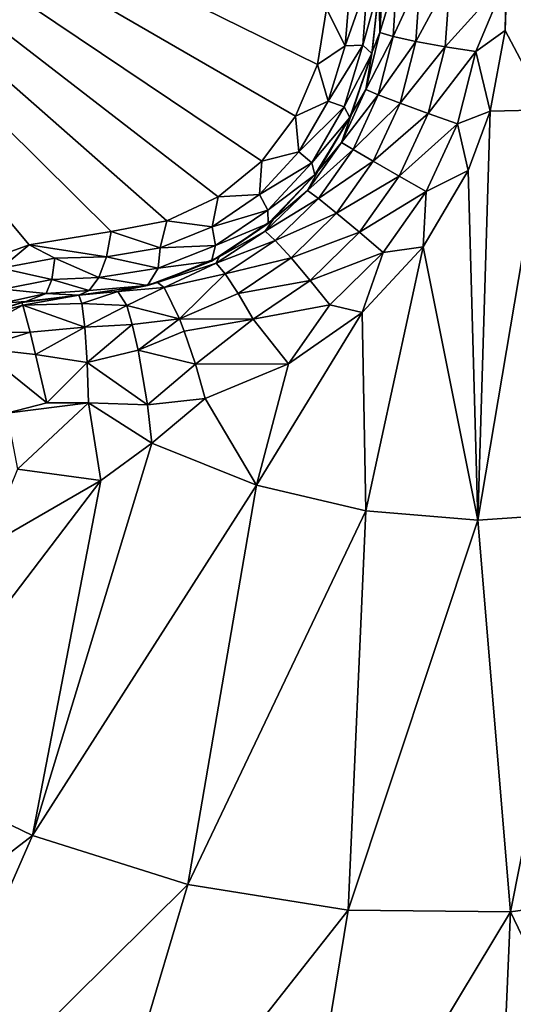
# Model space of a CAD drawing. Header units: metres. Extents: x -205 to 205, y -104 to 104.
# Tile 31 of 256: x -165.87 to -164.61, y -52.27 to -49.77. Entities that reach past the tile are written whole.
import ezdxf

# ---------------------------------------------------------------- set-up
doc = ezdxf.new("R2010")
doc.units = ezdxf.units.M
doc.layers.add('solid_01_2-CONSUMER_EHM_BOX_SW0001', color=7, linetype='CONTINUOUS')

msp = doc.modelspace()

# ---------------------------------------------------------------- linework, layer by layer
at = {"layer": 'solid_01_2-CONSUMER_EHM_BOX_SW0001'}
for points in [[(-200.010849, -74.958488), (-200.010773, 75.041512), (-0.010778, 75.04142)], [(-0.010849, -74.95858), (-200.010849, -74.958488), (-0.010778, 75.04142)], [(-170.055008, -42.727257, 75), (-185.61615, -63.545567, 75), (-76.416145, -63.561199, 75)], [(-169.287933, -42.893063, 75), (-170.055008, -42.727257, 75), (-76.416145, -63.561199, 75)], [(-168.513199, -42.948013, 75), (-169.287933, -42.893063, 75), (-76.416145, -63.561199, 75)], [(-93.513199, -42.958752, 75), (-168.513199, -42.948013, 75), (-76.416145, -63.561199, 75)], [(-155.654053, -47.299088, 1.911433), (-163.043686, -53.456158, 1.960249), (-165.368027, -55.450359, 1.911131)], [(-155.574677, -47.393669, 1.771438), (-155.654053, -47.299088, 1.911433), (-165.368027, -55.450359, 1.911131)], [(-155.574677, -47.393669, 1.771438), (-165.368027, -55.450359, 1.911131), (-165.288635, -55.544983, 1.771182)], [(-155.47998, -47.506535, 1.656828), (-155.574677, -47.393669, 1.771438), (-165.288635, -55.544983, 1.771182)], [(-155.47998, -47.506535, 1.656828), (-165.288635, -55.544983, 1.771182), (-165.193893, -55.657883, 1.656628)], [(-155.47998, -47.506535, 1.656828), (-165.193893, -55.657883, 1.656628), (-165.087463, -55.784721, 1.571667)], [(-155.373337, -47.633617, 1.571667), (-155.47998, -47.506535, 1.656828), (-165.087463, -55.784721, 1.571667)], [(-152.511246, -48.928925, 1.571667), (-155.373337, -47.633617, 1.571667), (-165.087463, -55.784721, 1.571667)], [(-167.114944, -55.198215, 72), (-167.113998, -48.548214, 72), (-156.763992, -48.549698, 72)], [(-167.114944, -55.198215, 72), (-156.763992, -48.549698, 72), (-159.78186, -53.981636, 72)], [(-165.490509, -50.277454, 16.603502), (-167.003296, -48.948231, 15.440842), (-165.632874, -50.304707, 16.554106)], [(-165.841537, -50.338623, 16.486923), (-165.632874, -50.304707, 16.554106), (-167.003296, -48.948231, 15.440842)], [(-165.35994, -50.215958, 16.639137), (-167.003296, -48.948231, 15.440842), (-165.490509, -50.277454, 16.603502)], [(-165.24884, -50.12513, 16.660563), (-167.003296, -48.948231, 15.440842), (-165.35994, -50.215958, 16.639137)], [(-165.162964, -50.010681, 16.667706), (-167.003296, -48.948231, 15.440842), (-165.24884, -50.12513, 16.660563)], [(-165.106812, -49.879078, 16.660553), (-167.003296, -48.948231, 15.440842), (-165.162964, -50.010681, 16.667706)], [(-165.083725, -49.737457, 16.639118), (-167.003296, -48.948231, 15.440842), (-165.106812, -49.879078, 16.660553)], [(-166.03775, -50.409889, 16.452232), (-165.841537, -50.338623, 16.486923), (-167.003296, -48.948231, 15.440842)], [(-152.511246, -48.928925, 1.571667), (-165.087463, -55.784721, 1.571667), (-153.253174, -49.394836, 1.571667)], [(-164.601486, -48.948231, 18.393747), (-164.628677, -49.7929, 18.355415), (-164.521164, -49.994804, 18.295647)], [(-164.601486, -48.948231, 18.393747), (-164.625671, -49.662418, 18.367859), (-164.628677, -49.7929, 18.355415)], [(-153.253174, -49.394836, 1.571667), (-165.087463, -55.784721, 1.571667), (-152.778702, -49.61591, 1.571667)], [(-152.778702, -49.61591, 1.571667), (-165.087463, -55.784721, 1.571667), (-152.323883, -49.869209, 1.571667)], [(-164.947723, -49.797787, 18.184185), (-164.939468, -49.649025, 18.2019), (-164.949234, -49.679482, 18.126162)], [(-164.904465, -49.655052, 18.273518), (-164.939468, -49.649025, 18.2019), (-164.947723, -49.797787, 18.184185)], [(-164.978958, -49.669647, 16.731564), (-165.024551, -49.685921, 16.672249), (-165.035965, -49.831383, 16.698143)], [(-164.978958, -49.669647, 16.731564), (-165.035965, -49.831383, 16.698143), (-164.990707, -49.830498, 16.759886)], [(-164.978958, -49.669647, 16.731564), (-164.990707, -49.830498, 16.759886), (-164.949234, -49.679482, 16.853399)], [(-164.914154, -49.807968, 18.256016), (-164.904465, -49.655052, 18.273518), (-164.947723, -49.797787, 18.184185)], [(-164.844849, -49.65863, 18.333315), (-164.904465, -49.655052, 18.273518), (-164.914154, -49.807968, 18.256016)], [(-164.856003, -49.820782, 18.315992), (-164.844849, -49.65863, 18.333315), (-164.914154, -49.807968, 18.256016)], [(-164.768707, -49.658939, 18.370024), (-164.844849, -49.65863, 18.333315), (-164.856003, -49.820782, 18.315992)], [(-164.781113, -49.834263, 18.35281), (-164.768707, -49.658939, 18.370024), (-164.856003, -49.820782, 18.315992)], [(-164.781113, -49.834263, 18.35281), (-164.625671, -49.662418, 18.367859), (-164.768707, -49.658939, 18.370024)], [(-164.781113, -49.834263, 18.35281), (-164.702652, -49.846226, 18.362474), (-164.625671, -49.662418, 18.367859)], [(-164.702652, -49.846226, 18.362474), (-164.628677, -49.7929, 18.355415), (-164.625671, -49.662418, 18.367859)], [(-165.083725, -49.737457, 16.639118), (-165.035965, -49.831383, 16.698143), (-165.024551, -49.685921, 16.672249)], [(-164.990707, -49.830498, 16.759886), (-164.968246, -49.851498, 16.873802), (-164.949234, -49.679482, 16.853399)], [(-164.968246, -49.851498, 16.873802), (-164.967239, -49.846924, 18.108313), (-164.949234, -49.679482, 18.126162)], [(-164.949234, -49.679482, 16.853399), (-164.968246, -49.851498, 16.873802), (-164.949234, -49.679482, 18.126162)], [(-164.947723, -49.797787, 18.184185), (-164.949234, -49.679482, 18.126162), (-164.967239, -49.846924, 18.108313)], [(-165.083725, -49.737457, 16.639118), (-165.106812, -49.879078, 16.660553), (-165.035965, -49.831383, 16.698143)], [(-164.983566, -49.942635, 18.173239), (-164.947723, -49.797787, 18.184185), (-164.967239, -49.846924, 18.108313)], [(-164.914154, -49.807968, 18.256016), (-164.947723, -49.797787, 18.184185), (-164.983566, -49.942635, 18.173239)], [(-164.702652, -49.846226, 18.362474), (-164.666382, -49.99818, 18.341488), (-164.628677, -49.7929, 18.355415)], [(-164.628677, -49.7929, 18.355415), (-164.666382, -49.99818, 18.341488), (-164.521164, -49.994804, 18.295647)], [(-164.951691, -49.956532, 18.245213), (-164.914154, -49.807968, 18.256016), (-164.983566, -49.942635, 18.173239)], [(-164.856003, -49.820782, 18.315992), (-164.914154, -49.807968, 18.256016), (-164.951691, -49.956532, 18.245213)], [(-164.896301, -49.978077, 18.305311), (-164.856003, -49.820782, 18.315992), (-164.951691, -49.956532, 18.245213)], [(-164.781113, -49.834263, 18.35281), (-164.856003, -49.820782, 18.315992), (-164.896301, -49.978077, 18.305311)], [(-165.106812, -49.879078, 16.660553), (-165.079788, -49.972824, 16.71142), (-165.035965, -49.831383, 16.698143)], [(-164.990707, -49.830498, 16.759886), (-165.035965, -49.831383, 16.698143), (-165.079788, -49.972824, 16.71142)], [(-164.990707, -49.830498, 16.759886), (-165.079788, -49.972824, 16.71142), (-165.038773, -49.98724, 16.774441)], [(-164.990707, -49.830498, 16.759886), (-165.038773, -49.98724, 16.774441), (-164.968246, -49.851498, 16.873802)], [(-165.038773, -49.98724, 16.774441), (-165.023987, -50.014366, 16.883406), (-164.968246, -49.851498, 16.873802)], [(-164.968246, -49.851498, 16.873802), (-165.023987, -50.014366, 16.883406), (-165.020096, -50.005955, 18.099459)], [(-164.983566, -49.942635, 18.173239), (-164.967239, -49.846924, 18.108313), (-165.020096, -50.005955, 18.099459)], [(-164.968246, -49.851498, 16.873802), (-165.020096, -50.005955, 18.099459), (-164.967239, -49.846924, 18.108313)], [(-164.82489, -50.004234, 18.342203), (-164.781113, -49.834263, 18.35281), (-164.896301, -49.978077, 18.305311)], [(-164.82489, -50.004234, 18.342203), (-164.702652, -49.846226, 18.362474), (-164.781113, -49.834263, 18.35281)], [(-164.82489, -50.004234, 18.342203), (-164.749985, -50.03051, 18.351889), (-164.702652, -49.846226, 18.362474)], [(-164.702652, -49.846226, 18.362474), (-164.749985, -50.03051, 18.351889), (-164.666382, -49.99818, 18.341488)], [(-152.323883, -49.869209, 1.571667), (-165.087463, -55.784721, 1.571667), (-151.887512, -50.15535, 1.571667)], [(-165.106812, -49.879078, 16.660553), (-165.162964, -50.010681, 16.667706), (-165.079788, -49.972824, 16.71142)], [(-165.045807, -50.078384, 18.169535), (-164.983566, -49.942635, 18.173239), (-165.020096, -50.005955, 18.099459)], [(-164.951691, -49.956532, 18.245213), (-164.983566, -49.942635, 18.173239), (-165.045807, -50.078384, 18.169535)], [(-165.162964, -50.010681, 16.667706), (-165.154221, -50.101727, 16.71142), (-165.079788, -49.972824, 16.71142)], [(-165.038773, -49.98724, 16.774441), (-165.079788, -49.972824, 16.71142), (-165.154221, -50.101727, 16.71142)], [(-165.015778, -50.095718, 18.241562), (-164.951691, -49.956532, 18.245213), (-165.045807, -50.078384, 18.169535)], [(-164.896301, -49.978077, 18.305311), (-164.951691, -49.956532, 18.245213), (-165.015778, -50.095718, 18.241562)], [(-164.964355, -50.125412, 18.301702), (-164.896301, -49.978077, 18.305311), (-165.015778, -50.095718, 18.241562)], [(-164.82489, -50.004234, 18.342203), (-164.896301, -49.978077, 18.305311), (-164.964355, -50.125412, 18.301702)], [(-165.038773, -49.98724, 16.774441), (-165.154221, -50.101727, 16.71142), (-165.121216, -50.130043, 16.774441)], [(-165.038773, -49.98724, 16.774441), (-165.121216, -50.130043, 16.774441), (-165.023987, -50.014366, 16.883406)], [(-164.749985, -50.03051, 18.351889), (-164.722275, -50.149261, 18.336081), (-164.666382, -49.99818, 18.341488)], [(-164.698135, -51.039928, 18.132406), (-164.666382, -49.99818, 18.341488), (-164.722275, -50.149261, 18.336081)], [(-164.698135, -51.039928, 18.132406), (-164.521164, -49.994804, 18.295647), (-164.666382, -49.99818, 18.341488)], [(-164.698135, -51.039928, 18.132406), (-164.412872, -51.02042, 18.042622), (-164.521164, -49.994804, 18.295647)], [(-165.162964, -50.010681, 16.667706), (-165.24884, -50.12513, 16.660563), (-165.154221, -50.101727, 16.71142)], [(-165.121216, -50.130043, 16.774441), (-165.113403, -50.160759, 16.882181), (-165.023987, -50.014366, 16.883406)], [(-165.023987, -50.014366, 16.883406), (-165.113403, -50.160759, 16.882181), (-165.105209, -50.149948, 18.099911)], [(-165.045807, -50.078384, 18.169535), (-165.020096, -50.005955, 18.099459), (-165.105209, -50.149948, 18.099911)], [(-165.023987, -50.014366, 16.883406), (-165.105209, -50.149948, 18.099911), (-165.020096, -50.005955, 18.099459)], [(-164.898499, -50.163433, 18.338621), (-164.82489, -50.004234, 18.342203), (-164.964355, -50.125412, 18.301702)], [(-164.898499, -50.163433, 18.338621), (-164.749985, -50.03051, 18.351889), (-164.82489, -50.004234, 18.342203)], [(-164.898499, -50.163433, 18.338621), (-164.829758, -50.203121, 18.348312), (-164.749985, -50.03051, 18.351889)], [(-164.749985, -50.03051, 18.351889), (-164.829758, -50.203121, 18.348312), (-164.722275, -50.149261, 18.336081)], [(-165.132248, -50.200161, 18.173239), (-165.045807, -50.078384, 18.169535), (-165.105209, -50.149948, 18.099911)], [(-165.015778, -50.095718, 18.241562), (-165.045807, -50.078384, 18.169535), (-165.132248, -50.200161, 18.173239)], [(-165.24884, -50.12513, 16.660563), (-165.254791, -50.2104, 16.698145), (-165.154221, -50.101727, 16.71142)], [(-165.121216, -50.130043, 16.774441), (-165.154221, -50.101727, 16.71142), (-165.254791, -50.2104, 16.698145)], [(-165.104279, -50.220821, 18.245213), (-165.015778, -50.095718, 18.241562), (-165.132248, -50.200161, 18.173239)], [(-164.964355, -50.125412, 18.301702), (-165.015778, -50.095718, 18.241562), (-165.104279, -50.220821, 18.245213)], [(-165.24884, -50.12513, 16.660563), (-165.35994, -50.215958, 16.639137), (-165.254791, -50.2104, 16.698145)], [(-165.057922, -50.258015, 18.305311), (-164.964355, -50.125412, 18.301702), (-165.104279, -50.220821, 18.245213)], [(-164.898499, -50.163433, 18.338621), (-164.964355, -50.125412, 18.301702), (-165.057922, -50.258015, 18.305311)], [(-165.121216, -50.130043, 16.774441), (-165.254791, -50.2104, 16.698145), (-165.232925, -50.250046, 16.75989)], [(-165.121216, -50.130043, 16.774441), (-165.232925, -50.250046, 16.75989), (-165.113403, -50.160759, 16.882181)], [(-165.132248, -50.200161, 18.173239), (-165.105209, -50.149948, 18.099911), (-165.219101, -50.272961, 18.109652)], [(-165.113403, -50.160759, 16.882181), (-165.219101, -50.272961, 18.109652), (-165.105209, -50.149948, 18.099911)], [(-164.698135, -51.039928, 18.132406), (-164.722275, -50.149261, 18.336081), (-164.837631, -50.343685, 18.336617)], [(-164.829758, -50.203121, 18.348312), (-164.837631, -50.343685, 18.336617), (-164.722275, -50.149261, 18.336081)], [(-165.232925, -50.250046, 16.75989), (-165.23259, -50.284458, 16.870178), (-165.113403, -50.160759, 16.882181)], [(-165.113403, -50.160759, 16.882181), (-165.23259, -50.284458, 16.870178), (-165.219101, -50.272961, 18.109652)], [(-151.887512, -50.15535, 1.571667), (-165.087463, -55.784721, 1.571667), (-151.473206, -50.472492, 1.571667)], [(-164.999557, -50.306782, 18.342203), (-164.898499, -50.163433, 18.338621), (-165.057922, -50.258015, 18.305311)], [(-164.999557, -50.306782, 18.342203), (-164.829758, -50.203121, 18.348312), (-164.898499, -50.163433, 18.338621)], [(-165.239777, -50.303623, 18.184185), (-165.132248, -50.200161, 18.173239), (-165.219101, -50.272961, 18.109652)], [(-165.104279, -50.220821, 18.245213), (-165.132248, -50.200161, 18.173239), (-165.239777, -50.303623, 18.184185)], [(-164.999557, -50.306782, 18.342203), (-164.939362, -50.358513, 18.351889), (-164.829758, -50.203121, 18.348312)], [(-164.829758, -50.203121, 18.348312), (-164.939362, -50.358513, 18.351889), (-164.837631, -50.343685, 18.336617)], [(-165.35994, -50.215958, 16.639137), (-165.490509, -50.277454, 16.603502), (-165.375061, -50.293015, 16.672251)], [(-165.35994, -50.215958, 16.639137), (-165.375061, -50.293015, 16.672251), (-165.254791, -50.2104, 16.698145)], [(-165.232925, -50.250046, 16.75989), (-165.254791, -50.2104, 16.698145), (-165.375061, -50.293015, 16.672251)], [(-165.214172, -50.327602, 18.256016), (-165.104279, -50.220821, 18.245213), (-165.239777, -50.303623, 18.184185)], [(-165.057922, -50.258015, 18.305311), (-165.104279, -50.220821, 18.245213), (-165.214172, -50.327602, 18.256016)], [(-165.232925, -50.250046, 16.75989), (-165.375061, -50.293015, 16.672251), (-165.366364, -50.340641, 16.731567)], [(-165.232925, -50.250046, 16.75989), (-165.366364, -50.340641, 16.731567), (-165.23259, -50.284458, 16.870178)], [(-165.490509, -50.277454, 16.603502), (-165.632874, -50.304707, 16.554106), (-165.507462, -50.346111, 16.634918)], [(-165.490509, -50.277454, 16.603502), (-165.507462, -50.346111, 16.634918), (-165.375061, -50.293015, 16.672251)], [(-165.239777, -50.303623, 18.184185), (-165.219101, -50.272961, 18.109652), (-165.357269, -50.36953, 18.128345)], [(-165.23259, -50.284458, 16.870178), (-165.357269, -50.36953, 18.128345), (-165.219101, -50.272961, 18.109652)], [(-165.173996, -50.371559, 18.315992), (-165.057922, -50.258015, 18.305311), (-165.214172, -50.327602, 18.256016)], [(-164.999557, -50.306782, 18.342203), (-165.057922, -50.258015, 18.305311), (-165.173996, -50.371559, 18.315992)], [(-165.366364, -50.340641, 16.731567), (-165.375061, -50.293015, 16.672251), (-165.507462, -50.346111, 16.634918)], [(-165.23259, -50.284458, 16.870178), (-165.376831, -50.379929, 16.847437), (-165.357269, -50.36953, 18.128345)], [(-165.366364, -50.340641, 16.731567), (-165.376831, -50.379929, 16.847437), (-165.23259, -50.284458, 16.870178)], [(-165.364471, -50.385155, 18.2019), (-165.239777, -50.303623, 18.184185), (-165.357269, -50.36953, 18.128345)], [(-165.214172, -50.327602, 18.256016), (-165.239777, -50.303623, 18.184185), (-165.364471, -50.385155, 18.2019)], [(-165.841537, -50.338623, 16.486923), (-165.644577, -50.369003, 16.587929), (-165.632874, -50.304707, 16.554106)], [(-165.632874, -50.304707, 16.554106), (-165.644577, -50.369003, 16.587929), (-165.507462, -50.346111, 16.634918)], [(-165.341751, -50.412457, 18.273518), (-165.214172, -50.327602, 18.256016), (-165.364471, -50.385155, 18.2019)], [(-165.173996, -50.371559, 18.315992), (-165.214172, -50.327602, 18.256016), (-165.341751, -50.412457, 18.273518)], [(-165.124878, -50.429676, 18.35281), (-164.999557, -50.306782, 18.342203), (-165.173996, -50.371559, 18.315992)], [(-165.124878, -50.429676, 18.35281), (-164.939362, -50.358513, 18.351889), (-164.999557, -50.306782, 18.342203)], [(-165.913086, -50.398327, 16.492575), (-165.841537, -50.338623, 16.486923), (-166.03775, -50.409889, 16.452232)], [(-165.913086, -50.398327, 16.492575), (-165.775955, -50.372295, 16.533466), (-165.841537, -50.338623, 16.486923)], [(-165.775955, -50.372295, 16.533466), (-165.644577, -50.369003, 16.587929), (-165.841537, -50.338623, 16.486923)], [(-165.512802, -50.398109, 16.690866), (-165.507462, -50.346111, 16.634918), (-165.644577, -50.369003, 16.587929)], [(-165.366364, -50.340641, 16.731567), (-165.507462, -50.346111, 16.634918), (-165.512802, -50.398109, 16.690866)], [(-165.366364, -50.340641, 16.731567), (-165.512802, -50.398109, 16.690866), (-165.376831, -50.379929, 16.847437)], [(-164.983124, -51.016499, 18.222107), (-164.837631, -50.343685, 18.336617), (-164.993073, -50.511169, 18.346748)], [(-164.939362, -50.358513, 18.351889), (-164.993073, -50.511169, 18.346748), (-164.837631, -50.343685, 18.336617)], [(-164.983124, -51.016499, 18.222107), (-164.698135, -51.039928, 18.132406), (-164.837631, -50.343685, 18.336617)], [(-165.783539, -50.426693, 16.586805), (-165.775955, -50.372295, 16.533466), (-165.913086, -50.398327, 16.492575)], [(-165.783539, -50.426693, 16.586805), (-165.663666, -50.421539, 16.639471), (-165.775955, -50.372295, 16.533466)], [(-165.775955, -50.372295, 16.533466), (-165.663666, -50.421539, 16.639471), (-165.644577, -50.369003, 16.587929)], [(-165.644577, -50.369003, 16.587929), (-165.663666, -50.421539, 16.639471), (-165.512802, -50.398109, 16.690866)], [(-165.364471, -50.385155, 18.2019), (-165.357269, -50.36953, 18.128345), (-165.514084, -50.434853, 18.155281)], [(-165.376831, -50.379929, 16.847437), (-165.514084, -50.434853, 18.155281), (-165.357269, -50.36953, 18.128345)], [(-165.308838, -50.462303, 18.333315), (-165.173996, -50.371559, 18.315992), (-165.341751, -50.412457, 18.273518)], [(-165.124878, -50.429676, 18.35281), (-165.173996, -50.371559, 18.315992), (-165.308838, -50.462303, 18.333315)], [(-165.124878, -50.429676, 18.35281), (-165.075287, -50.491653, 18.362474), (-164.939362, -50.358513, 18.351889)], [(-164.939362, -50.358513, 18.351889), (-165.075287, -50.491653, 18.362474), (-164.993073, -50.511169, 18.346748)], [(-165.783539, -50.426693, 16.586805), (-165.913086, -50.398327, 16.492575), (-165.907501, -50.45153, 16.547344)], [(-165.512802, -50.398109, 16.690866), (-165.663666, -50.421539, 16.639471), (-165.540039, -50.44202, 16.814116)], [(-165.376831, -50.379929, 16.847437), (-165.540039, -50.44202, 16.814116), (-165.514084, -50.434853, 18.155281)], [(-165.512802, -50.398109, 16.690866), (-165.540039, -50.44202, 16.814116), (-165.376831, -50.379929, 16.847437)], [(-165.49762, -50.447567, 18.24468), (-165.364471, -50.385155, 18.2019), (-165.514084, -50.434853, 18.155281)], [(-165.341751, -50.412457, 18.273518), (-165.364471, -50.385155, 18.2019), (-165.49762, -50.447567, 18.24468)], [(-165.783539, -50.426693, 16.586805), (-165.907501, -50.45153, 16.547344), (-165.798172, -50.462646, 16.652796)], [(-165.783539, -50.426693, 16.586805), (-165.798172, -50.462646, 16.652796), (-165.688309, -50.455284, 16.70359)], [(-165.783539, -50.426693, 16.586805), (-165.688309, -50.455284, 16.70359), (-165.663666, -50.421539, 16.639471)], [(-165.663666, -50.421539, 16.639471), (-165.688309, -50.455284, 16.70359), (-165.540039, -50.44202, 16.814116)], [(-165.458237, -50.527187, 18.356613), (-165.341751, -50.412457, 18.273518), (-165.49762, -50.447567, 18.24468)], [(-165.308838, -50.462303, 18.333315), (-165.341751, -50.412457, 18.273518), (-165.458237, -50.527187, 18.356613)], [(-165.907501, -50.45153, 16.547344), (-165.910217, -50.487061, 16.615105), (-165.798172, -50.462646, 16.652796)], [(-165.540039, -50.44202, 16.814116), (-165.714722, -50.466675, 16.770613), (-165.615509, -50.457596, 18.172401)], [(-165.688309, -50.455284, 16.70359), (-165.714722, -50.466675, 16.770613), (-165.540039, -50.44202, 16.814116)], [(-165.615509, -50.457596, 18.172401), (-165.49762, -50.447567, 18.24468), (-165.514084, -50.434853, 18.155281)], [(-165.540039, -50.44202, 16.814116), (-165.615509, -50.457596, 18.172401), (-165.514084, -50.434853, 18.155281)], [(-165.592957, -50.492718, 18.304129), (-165.49762, -50.447567, 18.24468), (-165.615509, -50.457596, 18.172401)], [(-165.592957, -50.492718, 18.304129), (-165.458237, -50.527187, 18.356613), (-165.49762, -50.447567, 18.24468)], [(-165.270508, -50.528088, 18.370024), (-165.124878, -50.429676, 18.35281), (-165.308838, -50.462303, 18.333315)], [(-165.270508, -50.528088, 18.370024), (-165.075287, -50.491653, 18.362474), (-165.124878, -50.429676, 18.35281)], [(-165.798172, -50.462646, 16.652796), (-165.910217, -50.487061, 16.615105), (-165.850342, -50.482906, 16.708681)], [(-165.860474, -50.485142, 18.188536), (-165.714722, -50.466675, 18.184393), (-165.850342, -50.482906, 16.708681)], [(-165.85733, -50.492706, 18.251547), (-165.714722, -50.466675, 18.184393), (-165.860474, -50.485142, 18.188536)], [(-165.85733, -50.492706, 18.251547), (-165.707138, -50.487961, 18.285559), (-165.714722, -50.466675, 18.184393)], [(-165.798172, -50.462646, 16.652796), (-165.850342, -50.482906, 16.708681), (-165.714722, -50.466675, 16.770613)], [(-165.850342, -50.482906, 16.708681), (-165.714722, -50.466675, 18.184393), (-165.714722, -50.466675, 16.770613)], [(-165.798172, -50.462646, 16.652796), (-165.714722, -50.466675, 16.770613), (-165.688309, -50.455284, 16.70359)], [(-165.615509, -50.457596, 18.172401), (-165.714722, -50.466675, 18.184393), (-165.707138, -50.487961, 18.285559)], [(-165.714722, -50.466675, 16.770613), (-165.714722, -50.466675, 18.184393), (-165.615509, -50.457596, 18.172401)], [(-165.592957, -50.492718, 18.304129), (-165.615509, -50.457596, 18.172401), (-165.707138, -50.487961, 18.285559)], [(-165.270508, -50.528088, 18.370024), (-165.308838, -50.462303, 18.333315), (-165.458237, -50.527187, 18.356613)], [(-151.473206, -50.472492, 1.571667), (-165.087463, -55.784721, 1.571667), (-151.083588, -50.819889, 1.571667)], [(-166.002075, -50.532677, 18.189606), (-165.860474, -50.485142, 18.188536), (-165.96666, -50.517784, 16.674862)], [(-165.85733, -50.492706, 18.251547), (-165.860474, -50.485142, 18.188536), (-166.002075, -50.532677, 18.189606)], [(-165.85733, -50.492706, 18.251547), (-166.002075, -50.532677, 18.189606), (-165.988052, -50.562721, 18.314014)], [(-165.839111, -50.561085, 18.370676), (-165.85733, -50.492706, 18.251547), (-165.988052, -50.562721, 18.314014)], [(-165.910217, -50.487061, 16.615105), (-165.96666, -50.517784, 16.674862), (-165.850342, -50.482906, 16.708681)], [(-165.860474, -50.485142, 18.188536), (-165.850342, -50.482906, 16.708681), (-165.96666, -50.517784, 16.674862)], [(-165.85733, -50.492706, 18.251547), (-165.699661, -50.548519, 18.369303), (-165.707138, -50.487961, 18.285559)], [(-165.839111, -50.561085, 18.370676), (-165.699661, -50.548519, 18.369303), (-165.85733, -50.492706, 18.251547)], [(-165.592957, -50.492718, 18.304129), (-165.707138, -50.487961, 18.285559), (-165.699661, -50.548519, 18.369303)], [(-165.578674, -50.541676, 18.36202), (-165.592957, -50.492718, 18.304129), (-165.699661, -50.548519, 18.369303)], [(-165.578674, -50.541676, 18.36202), (-165.458237, -50.527187, 18.356613), (-165.592957, -50.492718, 18.304129)], [(-165.270508, -50.528088, 18.370024), (-165.180664, -50.641972, 18.366045), (-165.075287, -50.491653, 18.362474)], [(-165.075287, -50.491653, 18.362474), (-165.180664, -50.641972, 18.366045), (-164.993073, -50.511169, 18.346748)], [(-165.563858, -50.606682, 18.402063), (-165.458237, -50.527187, 18.356613), (-165.578674, -50.541676, 18.36202)], [(-165.563858, -50.606682, 18.402063), (-165.44606, -50.558807, 18.376804), (-165.458237, -50.527187, 18.356613)], [(-165.270508, -50.528088, 18.370024), (-165.458237, -50.527187, 18.356613), (-165.44606, -50.558807, 18.376804)], [(-165.417877, -50.642323, 18.401863), (-165.270508, -50.528088, 18.370024), (-165.44606, -50.558807, 18.376804)], [(-165.417877, -50.642323, 18.401863), (-165.180664, -50.641972, 18.366045), (-165.270508, -50.528088, 18.370024)], [(-165.261993, -50.950611, 18.309879), (-164.993073, -50.511169, 18.346748), (-165.180664, -50.641972, 18.366045)], [(-165.261993, -50.950611, 18.309879), (-164.983124, -51.016499, 18.222107), (-164.993073, -50.511169, 18.346748)], [(-165.825333, -50.61755, 18.411446), (-165.699661, -50.548519, 18.369303), (-165.839111, -50.561085, 18.370676)], [(-165.825333, -50.61755, 18.411446), (-165.693558, -50.637943, 18.42128), (-165.699661, -50.548519, 18.369303)], [(-165.578674, -50.541676, 18.36202), (-165.699661, -50.548519, 18.369303), (-165.693558, -50.637943, 18.42128)], [(-165.563858, -50.606682, 18.402063), (-165.578674, -50.541676, 18.36202), (-165.693558, -50.637943, 18.42128)], [(-165.839111, -50.561085, 18.370676), (-165.988052, -50.562721, 18.314014), (-165.970169, -50.601921, 18.369343)], [(-165.825333, -50.61755, 18.411446), (-165.839111, -50.561085, 18.370676), (-165.970169, -50.601921, 18.369343)], [(-165.563858, -50.606682, 18.402063), (-165.417877, -50.642323, 18.401863), (-165.44606, -50.558807, 18.376804)], [(-165.796555, -50.741264, 18.438095), (-165.970169, -50.601921, 18.369343), (-165.898041, -50.767353, 18.439516)], [(-165.796555, -50.741264, 18.438095), (-165.825333, -50.61755, 18.411446), (-165.970169, -50.601921, 18.369343)], [(-165.796555, -50.741264, 18.438095), (-165.693558, -50.637943, 18.42128), (-165.825333, -50.61755, 18.411446)], [(-165.540161, -50.746162, 18.416172), (-165.563858, -50.606682, 18.402063), (-165.693558, -50.637943, 18.42128)], [(-165.540161, -50.746162, 18.416172), (-165.417877, -50.642323, 18.401863), (-165.563858, -50.606682, 18.402063)], [(-165.796555, -50.741264, 18.438095), (-165.689896, -50.740925, 18.432564), (-165.693558, -50.637943, 18.42128)], [(-165.540161, -50.746162, 18.416172), (-165.693558, -50.637943, 18.42128), (-165.689896, -50.740925, 18.432564)], [(-165.540161, -50.746162, 18.416172), (-165.393082, -50.730343, 18.393747), (-165.417877, -50.642323, 18.401863)], [(-165.417877, -50.642323, 18.401863), (-165.393082, -50.730343, 18.393747), (-165.180664, -50.641972, 18.366045)], [(-165.261993, -50.950611, 18.309879), (-165.180664, -50.641972, 18.366045), (-165.393082, -50.730343, 18.393747)], [(-165.540161, -50.746162, 18.416172), (-165.528625, -50.844032, 18.393747), (-165.393082, -50.730343, 18.393747)], [(-165.528625, -50.844032, 18.393747), (-165.261993, -50.950611, 18.309879), (-165.393082, -50.730343, 18.393747)], [(-165.898041, -50.767353, 18.439516), (-165.87088, -50.90963, 18.426464), (-165.689896, -50.740925, 18.432564)], [(-165.796555, -50.741264, 18.438095), (-165.898041, -50.767353, 18.439516), (-165.689896, -50.740925, 18.432564)], [(-165.87088, -50.90963, 18.426464), (-165.659088, -50.938656, 18.393747), (-165.689896, -50.740925, 18.432564)], [(-165.689896, -50.740925, 18.432564), (-165.659088, -50.938656, 18.393747), (-165.528625, -50.844032, 18.393747)], [(-165.689896, -50.740925, 18.432564), (-165.528625, -50.844032, 18.393747), (-165.540161, -50.746162, 18.416172)], [(-151.083588, -50.819889, 1.571667), (-165.087463, -55.784721, 1.571667), (-150.720367, -51.194874, 1.571667)], [(-165.833298, -51.842697, 18.128479), (-165.261993, -50.950611, 18.309879), (-165.528625, -50.844032, 18.393747)], [(-165.659088, -50.938656, 18.393747), (-165.833298, -51.842697, 18.128479), (-165.528625, -50.844032, 18.393747)], [(-165.87088, -50.90963, 18.426464), (-165.951691, -51.10759, 18.393749), (-165.659088, -50.938656, 18.393747)], [(-165.659088, -50.938656, 18.393747), (-166.209015, -51.661144, 18.246735), (-165.833298, -51.842697, 18.128479)], [(-165.659088, -50.938656, 18.393747), (-165.951691, -51.10759, 18.393749), (-166.209015, -51.661144, 18.246735)], [(-165.833298, -51.842697, 18.128479), (-165.437057, -51.9674, 18.003763), (-165.261993, -50.950611, 18.309879)], [(-165.437057, -51.9674, 18.003763), (-164.983124, -51.016499, 18.222107), (-165.261993, -50.950611, 18.309879)], [(-165.437057, -51.9674, 18.003763), (-165.028076, -52.032806, 17.87504), (-164.983124, -51.016499, 18.222107)], [(-165.028076, -52.032806, 17.87504), (-164.698135, -51.039928, 18.132406), (-164.983124, -51.016499, 18.222107)], [(-164.614395, -52.037632, 17.744835), (-164.412872, -51.02042, 18.042622), (-164.698135, -51.039928, 18.132406)], [(-164.614395, -52.037632, 17.744835), (-164.204132, -51.981781, 17.615707), (-164.412872, -51.02042, 18.042622)], [(-165.028076, -52.032806, 17.87504), (-164.614395, -52.037632, 17.744835), (-164.698135, -51.039928, 18.132406)], [(-150.720367, -51.194874, 1.571667), (-165.087463, -55.784721, 1.571667), (-150.385483, -51.595226, 1.571667)], [(-150.385483, -51.595226, 1.571667), (-165.087463, -55.784721, 1.571667), (-150.080765, -52.018867, 1.571667)], [(-166.723785, -52.528217, 17.911619), (-165.833298, -51.842697, 18.128479), (-166.209015, -51.661144, 18.246735)], [(-166.232681, -52.754379, 17.757044), (-165.833298, -51.842697, 18.128479), (-166.723785, -52.528217, 17.911619)], [(-166.232681, -52.754379, 17.757044), (-165.437057, -51.9674, 18.003763), (-165.833298, -51.842697, 18.128479)], [(-165.716385, -52.906918, 17.594542), (-165.437057, -51.9674, 18.003763), (-166.232681, -52.754379, 17.757044)], [(-165.716385, -52.906918, 17.594542), (-165.028076, -52.032806, 17.87504), (-165.437057, -51.9674, 18.003763)], [(-164.614395, -52.037632, 17.744835), (-164.279327, -52.737396, 17.260666), (-164.204132, -51.981781, 17.615707)], [(-165.184906, -52.982891, 17.427259), (-165.028076, -52.032806, 17.87504), (-165.716385, -52.906918, 17.594542)], [(-165.184906, -52.982891, 17.427259), (-164.614395, -52.037632, 17.744835), (-165.028076, -52.032806, 17.87504)], [(-150.080765, -52.018867, 1.571667), (-165.087463, -55.784721, 1.571667), (-149.80838, -52.46389, 1.571667)], [(-165.184906, -52.982891, 17.427259), (-164.655396, -52.981236, 17.260666), (-164.614395, -52.037632, 17.744835)], [(-164.614395, -52.037632, 17.744835), (-164.655396, -52.981236, 17.260666), (-164.279327, -52.737396, 17.260666)]]:
    msp.add_3dface(points, dxfattribs=at)

doc.saveas('drawing.dxf')
